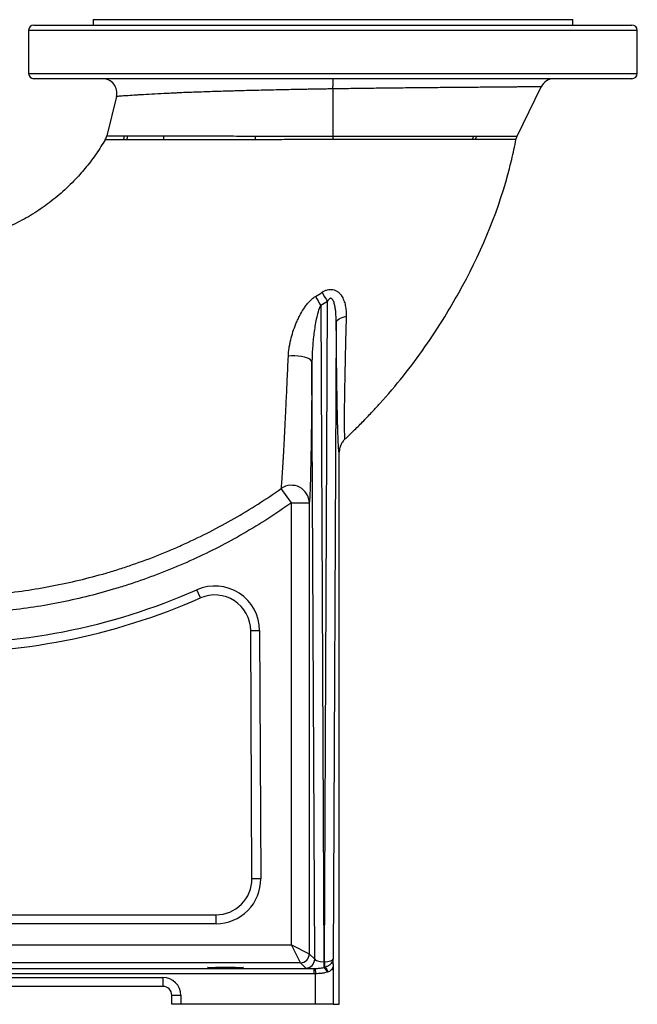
# Model space of a CAD drawing. Header units: millimetres. Extents: x 1600 to 4306, y 988 to 5170.
# Tile 18 of 21: x 3616 to 4306, y 988 to 2088. Entities that reach past the tile are written whole.
import ezdxf

# ---------------------------------------------------------------- set-up
doc = ezdxf.new("R2010")
doc.units = ezdxf.units.MM
doc.header["$LTSCALE"] = 2

msp = doc.modelspace()

# ---------------------------------------------------------------- linework, layer by layer
at = {"color": 7, "linetype": 'Continuous', "lineweight": 25}
for p, q in [((3632.3, 2082.5), (3966.3, 2082.5)), ((3698.3, 2088.5), (3698.3, 2082.5)), ((3698.3, 2088.5), (4234.3, 2088.5)), ((3966.3, 2082.5), (4300.3, 2082.5)), ((4234.3, 2082.5), (4234.3, 2088.5)), ((3626.3, 2076.5), (3626.3, 2028.5)), ((4306.3, 2028.5), (4306.3, 2076.5)), ((4300.3, 2022.5), (3632.3, 2022.5)), ((4172.1, 1958.3), (4199, 2013.5)), ((3724.4, 2002.6), (3713.6, 1958.7)), ((3966.3, 2011.2), (3966.3, 2011.2)), ((3966.3, 2011.2), (3966.3, 1958.3)), ((3966.3, 1958.3), (3966.3, 1958.3)), ((3956.7, 1036), (3960.1, 1773.7)), ((3952.6, 1769.3), (3956, 1036)), ((3970, 1750), (3966.7, 1038.9)), ((3945.9, 1038.9), (3942.9, 1705.7)), ((3973.3, 988.5), (3973.3, 1605.2)), ((3919.9, 1548.7), (3908.5, 1564.8)), ((3919.9, 1548.7), (3939.9, 1548.7)), ((3919.9, 1054.9), (3919.9, 1548.7)), ((3939.9, 1548.7), (3939.9, 1044.9)), ((3818.3, 1442.4), (3814.3, 1451.5)), ((3875.7, 1128.6), (3874.4, 1406)), ((3874.4, 1406), (3884.4, 1406)), ((3884.4, 1406), (3885.7, 1128.7)), ((3885.7, 1128.7), (3875.7, 1128.6)), ((3418.3, 1088.5), (3835.7, 1088.5)), ((3835.7, 1078.5), (3418.3, 1078.5)), ((3835.7, 1078.5), (3835.7, 1088.5)), ((3285.1, 1054.9), (3919.9, 1054.9)), ((3929.9, 1034.9), (3919.9, 1054.9)), ((3919.9, 1054.9), (3939.9, 1044.9)), ((3929.9, 1034.9), (3270.1, 1034.9)), ((3935.9, 1028.9), (3929.9, 1034.9)), ((3939.9, 1044.9), (3945.9, 1038.9)), ((3956, 1036), (3956, 1029.6)), ((3956, 1036), (3956.7, 1036)), ((3956.7, 1036), (3956.7, 1029.8)), ((3261.2, 1028.6), (3944.9, 1028.6)), ((3944.9, 1028.6), (3944.9, 1022.6)), ((3946.5, 1028.6), (3946.7, 1022.6)), ((3966.7, 1033.5), (3966.7, 988.5)), ((3256.3, 1018.5), (3776.3, 1018.5)), ((3944.9, 1022.6), (3261.2, 1022.6)), ((3776.3, 1018.5), (3776.3, 1008.5)), ((3946.7, 988.5), (3946.7, 1022.6)), ((3776.3, 1008.5), (3256.3, 1008.5)), ((3786.3, 988.5), (3786.3, 998.5)), ((3786.3, 998.5), (3796.3, 998.5)), ((3796.3, 998.5), (3796.3, 988.5)), ((3796.3, 988.5), (3786.3, 988.5)), ((3946.7, 988.5), (3796.3, 988.5)), ((3966.7, 988.5), (3946.7, 988.5)), ((3966.7, 988.5), (3973.3, 988.5))]:
    msp.add_line(p, q, dxfattribs=at)
at = {"color": 8, "linetype": 'Continuous', "lineweight": 25}
for p, q in [((3966.3, 2076.5), (3626.3, 2076.5)), ((4306.3, 2076.5), (3966.3, 2076.5)), ((3626.3, 2028.5), (4306.3, 2028.5))]:
    msp.add_line(p, q, dxfattribs=at)
at = {"color": 7, "linetype": 'Continuous', "lineweight": 25, "flags": 128}
for points in [[(3970, 1750), (3970.2, 1751), (3970.8, 1752.1), (3971.8, 1753.2), (3973.1, 1754.1), (3974.7, 1755), (3976.6, 1755.8), (3978.8, 1756.5), (3981.1, 1757.1)], [(3942.9, 1705.7), (3942.5, 1707), (3941.4, 1708.3), (3939.6, 1709.6), (3937.3, 1710.6), (3934.4, 1711.6), (3931.1, 1712.3), (3927.6, 1712.7), (3923.9, 1712.9), (3920.1, 1712.9), (3916.5, 1712.6)]]:
    msp.add_lwpolyline(points, dxfattribs=at)
at = {"color": 7, "linetype": 'Continuous', "lineweight": 25}
for centre, radius, start, end in [((3632.3, 2076.5), 6, 90, 180), ((4300.3, 2076.5), 6, 0, 90), ((3632.3, 2028.5), 6, 180, 270), ((4300.3, 2028.5), 6, 270, 0), ((3708.9, 2006.5), 16, 346.1244, 90), ((4213.3, 2006.5), 16, 90, 154.0569), ((3716.2, 1961.4), 17.4, 336.4724, 350.9973), ((3719.6, 1961.2), 17.7, 337.5742, 351.7887), ((3755.3, 1959.4), 22.3, 346.9829, 358.2209), ((3825, 1956.5), 54.9, 357.7902, 2.0709), ((4141.6, 1951.8), 19.6, 160.6691, 172.1523), ((4144.7, 1951.8), 19.3, 160.2084, 171.9277), ((4078.7, 1851.4), 141.7, 208.4471, 213.215), ((4077.7, 1847.2), 147.4, 207.4257, 211.9226), ((3919.9, 1548.2), 20.1, 1.191, 124.4466), ((3834.4, 1405.8), 50, 0.2633, 113.7394), ((3528.5, 2101.5), 720, 268.4333, 293.7394), ((3528.5, 2101.5), 710, 268.4333, 293.7394), ((3834.4, 1405.8), 40, 0.2633, 113.7394), ((3835.7, 1128.5), 50, 270, 0.2633), ((3835.7, 1128.5), 40, 270, 0.2633), ((3929.9, 1044.9), 10, 270.0204, 359.9796), ((3935.9, 1038.9), 10, 270.0204, 359.9796), ((3964.1, 1033.2), 2.6, 6.006, 58.9169), ((3952, 1022.5), 8.11, 12.3672, 60.9098), ((3953.1, 1022.5), 8.16, 15.1493, 63.9896), ((3776.3, 998.5), 20, 0, 90), ((3776.3, 998.5), 10, 0, 90)]:
    msp.add_arc(centre, radius, start, end, dxfattribs=at)
for centre, major_axis, ratio, start_param, end_param in [((3955.9, 1038.9), (10, -0.1), 0.290803, 3.162573, 4.716491), ((3956.7, 1038.9), (10, 0.1), 0.290803, 4.708287, 6.262205), ((3955.9, 1028.9), (20, 0), 0.018133, 3.159724, 4.127833)]:
    msp.add_ellipse(centre, major_axis=major_axis, ratio=ratio, start_param=start_param, end_param=end_param, dxfattribs=at)
msp.add_ellipse((3846.3, 1029.5), major_axis=(20, 0), ratio=0.017455, dxfattribs=at)
for points, knots in [([(3966.3, 2011.2), (3966.3, 2012.8), (3966.4, 2014.3), (3966.4, 2016.4), (3966.4, 2017.1), (3966.4, 2018.3), (3966.4, 2018.8), (3966.4, 2019.6), (3966.4, 2019.8), (3966.4, 2020.3), (3966.4, 2020.5), (3966.5, 2021.1), (3966.5, 2021.4), (3966.5, 2021.9), (3966.5, 2022.1), (3966.5, 2022.3), (3966.5, 2022.4), (3966.5, 2022.4), (3966.5, 2022.5), (3966.5, 2022.5)], [0, 0, 0, 0, 0.25, 0.25, 0.375, 0.375, 0.5, 0.5, 0.5625, 0.5625, 0.625, 0.625, 0.75, 0.75, 0.875, 0.875, 0.9375, 0.9375, 1, 1, 1, 1]), ([(4199, 2013.5), (4199, 2013.5), (4198.6, 2013.5), (4197.5, 2013.5), (4197, 2013.5), (4195.8, 2013.4), (4195.2, 2013.4), (4192.9, 2013.4), (4191.1, 2013.4), (4186.7, 2013.4), (4184.1, 2013.4), (4179.7, 2013.3), (4178.1, 2013.3), (4174.9, 2013.3), (4173.1, 2013.3), (4167.8, 2013.2), (4163.9, 2013.2), (4155.5, 2013.1), (4150.9, 2013.1), (4143.7, 2013), (4141.2, 2013), (4137.4, 2013), (4136.1, 2013), (4133.4, 2012.9), (4132.1, 2012.9), (4125.3, 2012.9), (4119.7, 2012.8), (4108, 2012.7), (4101.9, 2012.7), (4089.3, 2012.6), (4082.8, 2012.5), (4074.4, 2012.4), (4072.7, 2012.4), (4069.3, 2012.4), (4067.5, 2012.4), (4062.4, 2012.3), (4058.9, 2012.3), (4048.4, 2012.2), (4041.3, 2012.1), (4026.8, 2011.9), (4019.4, 2011.9), (4008.2, 2011.7), (4004.5, 2011.7), (3996.9, 2011.6), (3993.1, 2011.5), (3985.5, 2011.4), (3981.7, 2011.4), (3975.9, 2011.3), (3974, 2011.3), (3970.2, 2011.2), (3968.3, 2011.2), (3966.3, 2011.2)], [0, 0, 0, 0, 0.0625, 0.0625, 0.09375, 0.09375, 0.125, 0.125, 0.1875, 0.1875, 0.25, 0.25, 0.28125, 0.28125, 0.3125, 0.3125, 0.375, 0.375, 0.4375, 0.4375, 0.46875, 0.46875, 0.484375, 0.484375, 0.5, 0.5, 0.5625, 0.5625, 0.625, 0.625, 0.6875, 0.6875, 0.703125, 0.703125, 0.71875, 0.71875, 0.75, 0.75, 0.8125, 0.8125, 0.875, 0.875, 0.90625, 0.90625, 0.9375, 0.9375, 0.96875, 0.96875, 0.984375, 0.984375, 1, 1, 1, 1]), ([(3966.3, 2011.2), (3965.4, 2011.1), (3964.4, 2011.1), (3962.4, 2011.1), (3959.5, 2011), (3956.6, 2011), (3950.7, 2010.9), (3946.8, 2010.8), (3941, 2010.7), (3939, 2010.7), (3935.1, 2010.6), (3933.2, 2010.6), (3927.4, 2010.5), (3923.5, 2010.4), (3912.1, 2010.2), (3904.6, 2010), (3889.8, 2009.7), (3882.5, 2009.5), (3871.7, 2009.3), (3868.1, 2009.2), (3862.8, 2009), (3861, 2009), (3857.5, 2008.9), (3855.8, 2008.8), (3847.1, 2008.6), (3840.4, 2008.4), (3827.4, 2008), (3821.1, 2007.7), (3809, 2007.3), (3803.2, 2007.1), (3796.2, 2006.8), (3794.8, 2006.7), (3792, 2006.6), (3790.6, 2006.5), (3786.6, 2006.3), (3784, 2006.2), (3776.4, 2005.9), (3771.7, 2005.6), (3762.7, 2005.2), (3758.6, 2004.9), (3752.8, 2004.6), (3751, 2004.5), (3748.3, 2004.3), (3747.5, 2004.3), (3745.8, 2004.1), (3745, 2004.1), (3741, 2003.8), (3738.2, 2003.6), (3733.3, 2003.3), (3731.2, 2003.2), (3727.9, 2002.9), (3726.6, 2002.8), (3725.5, 2002.7), (3725.4, 2002.7), (3725, 2002.7), (3724.9, 2002.7), (3724.7, 2002.7), (3724.6, 2002.6), (3724.5, 2002.6), (3724.5, 2002.6), (3724.4, 2002.6), (3724.4, 2002.6), (3724.4, 2002.6)], [0, 0, 0, 0, 0.007813, 0.007813, 0.015625, 0.03125, 0.03125, 0.0625, 0.0625, 0.078125, 0.078125, 0.09375, 0.09375, 0.125, 0.125, 0.1875, 0.1875, 0.25, 0.25, 0.28125, 0.28125, 0.296875, 0.296875, 0.3125, 0.3125, 0.375, 0.375, 0.4375, 0.4375, 0.5, 0.5, 0.515625, 0.515625, 0.53125, 0.53125, 0.5625, 0.5625, 0.625, 0.625, 0.6875, 0.6875, 0.71875, 0.71875, 0.734375, 0.734375, 0.75, 0.75, 0.8125, 0.8125, 0.875, 0.875, 0.9375, 0.9375, 0.953125, 0.953125, 0.96875, 0.96875, 0.984375, 0.984375, 0.992188, 0.992188, 1, 1, 1, 1]), ([(3713.6, 1958.7), (3713.6, 1958.7), (3713.6, 1958.7), (3713.6, 1958.7), (3713.6, 1958.7), (3713.6, 1958.7), (3713.6, 1958.7), (3713.7, 1958.7), (3713.8, 1958.7), (3714.1, 1958.7), (3714.5, 1958.7), (3715.8, 1958.7), (3717, 1958.7), (3719.5, 1958.7), (3720.5, 1958.7), (3722.6, 1958.6), (3723.7, 1958.6), (3727.4, 1958.6), (3730.2, 1958.6), (3733.4, 1958.6)], [0, 0, 0, 0, 0.007812, 0.007812, 0.015625, 0.03125, 0.0625, 0.0625, 0.125, 0.125, 0.25, 0.25, 0.5, 0.5, 0.625, 0.625, 0.75, 0.75, 1, 1, 1, 1]), ([(3737.2, 1958.6), (3742.5, 1958.6), (3748.6, 1958.6), (3762.1, 1958.7), (3769.6, 1958.7), (3777.6, 1958.7)], [0, 0, 0, 0, 0.5, 0.5, 1, 1, 1, 1]), ([(3777.6, 1958.7), (3784.8, 1958.7), (3792.3, 1958.7), (3808.1, 1958.6), (3816.3, 1958.6), (3827.1, 1958.6), (3829.2, 1958.6), (3833.6, 1958.6), (3835.9, 1958.6), (3842.6, 1958.6), (3847.1, 1958.6), (3860.8, 1958.5), (3870.2, 1958.5), (3879.9, 1958.5)], [0, 0, 0, 0, 0.25, 0.25, 0.5, 0.5, 0.5625, 0.5625, 0.625, 0.625, 0.75, 0.75, 1, 1, 1, 1]), ([(3879.9, 1958.5), (3886.9, 1958.5), (3894, 1958.5), (3908.2, 1958.4), (3915.4, 1958.4), (3929.8, 1958.4), (3937.1, 1958.4), (3948, 1958.3), (3951.7, 1958.3), (3957.2, 1958.3), (3959, 1958.3), (3961.8, 1958.3), (3963.1, 1958.3), (3964.7, 1958.3), (3965.4, 1958.3), (3965.9, 1958.3), (3966.1, 1958.3), (3966.3, 1958.3)], [0, 0, 0, 0, 0.25, 0.25, 0.5, 0.5, 0.75, 0.75, 0.875, 0.875, 0.9375, 0.9375, 0.96875, 0.984375, 0.992188, 0.992188, 1, 1, 1, 1]), ([(3966.3, 1958.3), (3966.6, 1958.3), (3966.8, 1958.3), (3967.3, 1958.3), (3968, 1958.3), (3969.7, 1958.3), (3971.1, 1958.3), (3973.9, 1958.3), (3975.8, 1958.3), (3981.4, 1958.3), (3985.1, 1958.3), (3996.3, 1958.3), (4003.6, 1958.3), (4018.1, 1958.3), (4025.2, 1958.3), (4034.1, 1958.3), (4035.8, 1958.3), (4039.3, 1958.3), (4041.1, 1958.3), (4046.3, 1958.3), (4049.7, 1958.3), (4059.8, 1958.3), (4066.3, 1958.3), (4078.9, 1958.3), (4085, 1958.3), (4093.8, 1958.3), (4096.7, 1958.3), (4102.3, 1958.3), (4105.1, 1958.3), (4113.2, 1958.3), (4118.3, 1958.3), (4123.2, 1958.3)], [0, 0, 0, 0, 0.003906, 0.003906, 0.007813, 0.015625, 0.03125, 0.03125, 0.0625, 0.0625, 0.125, 0.125, 0.25, 0.25, 0.375, 0.375, 0.40625, 0.40625, 0.4375, 0.4375, 0.5, 0.5, 0.625, 0.625, 0.75, 0.75, 0.8125, 0.8125, 0.875, 0.875, 1, 1, 1, 1]), ([(4126.6, 1958.3), (4134, 1958.3), (4140.5, 1958.3), (4151.7, 1958.3), (4156.5, 1958.3), (4161.4, 1958.3), (4162.3, 1958.3), (4164, 1958.3), (4164.8, 1958.3), (4167, 1958.3), (4168.2, 1958.3), (4170.2, 1958.3), (4170.9, 1958.3), (4171.6, 1958.3), (4171.8, 1958.3), (4172, 1958.3), (4172.1, 1958.3), (4172.1, 1958.3), (4172.1, 1958.3), (4172.1, 1958.3), (4172.1, 1958.3), (4172.1, 1958.3), (4172.1, 1958.3), (4172.1, 1958.3)], [0, 0, 0, 0, 0.25, 0.25, 0.5, 0.5, 0.5625, 0.5625, 0.625, 0.625, 0.75, 0.75, 0.875, 0.875, 0.9375, 0.9375, 0.96875, 0.96875, 0.984375, 0.992188, 0.996094, 0.996094, 1, 1, 1, 1]), ([(3711.9, 1954.4), (3708.7, 1949.2), (3702.3, 1938.8), (3691.2, 1924.1), (3678.1, 1909.2), (3662.8, 1894.4), (3645, 1880.4), (3626.3, 1868), (3613, 1861.4), (3606.3, 1858.1)], [0, 0, 0, 0, 0.125941, 0.252419, 0.3798, 0.536584, 0.692209, 0.847065, 1, 1, 1, 1]), ([(3732.2, 1954.4), (3728.9, 1954.4), (3726, 1954.4), (3721, 1954.4), (3718.9, 1954.4), (3716.3, 1954.4), (3715.6, 1954.4), (3714.3, 1954.4), (3713.7, 1954.4), (3712.8, 1954.4), (3712.5, 1954.4), (3712.1, 1954.4), (3712, 1954.4), (3711.9, 1954.4), (3711.9, 1954.4), (3711.9, 1954.4), (3711.9, 1954.4), (3711.9, 1954.4), (3711.9, 1954.4), (3711.9, 1954.4)], [0, 0, 0, 0, 0.25, 0.25, 0.5, 0.5, 0.625, 0.625, 0.75, 0.75, 0.875, 0.875, 0.9375, 0.9375, 0.96875, 0.984375, 0.992187, 0.992187, 1, 1, 1, 1]), ([(3777.1, 1954.3), (3768.9, 1954.3), (3761.4, 1954.4), (3747.7, 1954.4), (3741.5, 1954.4), (3736, 1954.4)], [0, 0, 0, 0, 0.5, 0.5, 1, 1, 1, 1]), ([(3879.9, 1954.4), (3870.2, 1954.4), (3860.7, 1954.4), (3842.4, 1954.3), (3833.6, 1954.3), (3816.4, 1954.3), (3808.1, 1954.3), (3796, 1954.3), (3792.1, 1954.3), (3784.4, 1954.3), (3780.7, 1954.3), (3777.1, 1954.3)], [0, 0, 0, 0, 0.25, 0.25, 0.5, 0.5, 0.75, 0.75, 0.875, 0.875, 1, 1, 1, 1]), ([(3966.2, 1954.6), (3958.9, 1954.5), (3951.6, 1954.5), (3937.1, 1954.5), (3929.8, 1954.5), (3915.4, 1954.5), (3908.3, 1954.4), (3894, 1954.4), (3886.9, 1954.4), (3879.9, 1954.4)], [0, 0, 0, 0, 0.25, 0.25, 0.5, 0.5, 0.75, 0.75, 1, 1, 1, 1]), ([(4122.2, 1954.5), (4117.4, 1954.5), (4112.4, 1954.5), (4101.8, 1954.5), (4096.2, 1954.5), (4084.6, 1954.5), (4078.5, 1954.5), (4069, 1954.6), (4065.8, 1954.6), (4059.2, 1954.6), (4055.9, 1954.6), (4045.9, 1954.6), (4039.1, 1954.6), (4025.2, 1954.6), (4018.1, 1954.6), (4007.2, 1954.6), (4003.6, 1954.6), (3996.2, 1954.6), (3992.5, 1954.6), (3981.3, 1954.6), (3973.8, 1954.6), (3966.2, 1954.6)], [0, 0, 0, 0, 0.125, 0.125, 0.25, 0.25, 0.375, 0.375, 0.4375, 0.4375, 0.5, 0.5, 0.625, 0.625, 0.75, 0.75, 0.8125, 0.8125, 0.875, 0.875, 1, 1, 1, 1]), ([(3979.7, 1619.8), (3980.6, 1620.6), (3984.2, 1624.1), (3991.3, 1630.9), (4000.7, 1640.3), (4010.1, 1650.2), (4025.2, 1666.6), (4045.3, 1690.3), (4069.5, 1722.7), (4089.8, 1753.8), (4126.1, 1815.6), (4151.5, 1874.8), (4166.5, 1934), (4169.4, 1947), (4170.8, 1954.5)], [0.7427091, 0.7427091, 0.7427091, 0.7427091, 0.744552, 0.75, 0.7569463, 0.7638927, 0.7697152, 0.7894305, 0.8091457, 0.8288609, 0.8439611, 0.9145073, 0.9230318, 0.9341589, 0.9341589, 0.9341589, 0.9341589]), ([(4170.8, 1954.5), (4170.8, 1954.5), (4170.8, 1954.5), (4170.8, 1954.5), (4170.8, 1954.5), (4170.8, 1954.5), (4170.8, 1954.5), (4170.7, 1954.5), (4170.5, 1954.5), (4170.3, 1954.5), (4169.6, 1954.5), (4168.9, 1954.5), (4166, 1954.5), (4163.1, 1954.5), (4158.3, 1954.5), (4157.2, 1954.5), (4155.1, 1954.5), (4153.9, 1954.5), (4150.4, 1954.5), (4147.8, 1954.5), (4139.4, 1954.5), (4133, 1954.5), (4125.7, 1954.5)], [0, 0, 0, 0, 0.003906, 0.003906, 0.007812, 0.015625, 0.03125, 0.0625, 0.0625, 0.125, 0.125, 0.25, 0.25, 0.5, 0.5, 0.5625, 0.5625, 0.625, 0.625, 0.75, 0.75, 1, 1, 1, 1]), ([(3954.1, 1783.9), (3955, 1784.5), (3956, 1785), (3958, 1786), (3959, 1786.4), (3961.1, 1786.9), (3962.2, 1787.1), (3963.7, 1787.2), (3964.3, 1787.2), (3965.3, 1787.1), (3965.8, 1787), (3967.4, 1786.8), (3968.3, 1786.4), (3969.7, 1785.8), (3970.1, 1785.6), (3971, 1785.1), (3971.4, 1784.8), (3972.6, 1783.9), (3973.3, 1783.2), (3974.6, 1781.7), (3975.3, 1780.9), (3976.4, 1779.3), (3976.8, 1778.4), (3977.7, 1776.7), (3978.1, 1775.8), (3979.2, 1773), (3979.7, 1771), (3980.5, 1767.2), (3980.8, 1765.2), (3981.1, 1761.2), (3981.2, 1759.1), (3981.1, 1757.1)], [0, 0, 0, 0, 0.0625, 0.0625, 0.125, 0.125, 0.1875, 0.1875, 0.21875, 0.21875, 0.25, 0.25, 0.3125, 0.3125, 0.34375, 0.34375, 0.375, 0.375, 0.4375, 0.4375, 0.5, 0.5, 0.5625, 0.5625, 0.625, 0.625, 0.75, 0.75, 0.875, 0.875, 1, 1, 1, 1]), ([(3916.5, 1712.6), (3916.6, 1715.6), (3916.9, 1718.6), (3917.6, 1723.2), (3917.9, 1724.7), (3918.5, 1727.8), (3918.8, 1729.3), (3919.9, 1733.8), (3920.7, 1736.8), (3922.6, 1742.7), (3923.7, 1745.6), (3925.5, 1750), (3926.1, 1751.5), (3927.5, 1754.4), (3928.2, 1755.8), (3930.3, 1760.1), (3931.9, 1762.8), (3934.6, 1766.8), (3935.5, 1768.1), (3937.4, 1770.7), (3938.5, 1771.9), (3940.7, 1774.3), (3941.8, 1775.4), (3944.2, 1777.5), (3945.5, 1778.5), (3946.9, 1779.3)], [0, 0, 0, 0, 0.125, 0.125, 0.1875, 0.1875, 0.25, 0.25, 0.375, 0.375, 0.5, 0.5, 0.5625, 0.5625, 0.625, 0.625, 0.75, 0.75, 0.8125, 0.8125, 0.875, 0.875, 0.9375, 0.9375, 1, 1, 1, 1]), ([(3970, 1750), (3970, 1752.8), (3969.9, 1755.7), (3969.6, 1760), (3969.5, 1761.5), (3969.2, 1764.3), (3969, 1765.8), (3968.6, 1767.9), (3968.5, 1768.6), (3968.2, 1770), (3968, 1770.7), (3967.6, 1772.1), (3967.4, 1772.8), (3966.9, 1774.1), (3966.6, 1774.8), (3966, 1775.7), (3965.8, 1776), (3965.3, 1776.5), (3965, 1776.7), (3964.6, 1777), (3964.4, 1777.1), (3964.1, 1777.2), (3963.9, 1777.2), (3963.4, 1777.2), (3963.1, 1777.1), (3962.5, 1776.8), (3962.2, 1776.5), (3961.7, 1776.1), (3961.5, 1775.8), (3960.8, 1775), (3960.4, 1774.4), (3960.1, 1773.7)], [0, 0, 0, 0, 0.25, 0.25, 0.375, 0.375, 0.5, 0.5, 0.5625, 0.5625, 0.625, 0.625, 0.6875, 0.6875, 0.75, 0.75, 0.78125, 0.78125, 0.8125, 0.8125, 0.828125, 0.828125, 0.84375, 0.84375, 0.875, 0.875, 0.90625, 0.90625, 0.9375, 0.9375, 1, 1, 1, 1]), ([(3952.6, 1769.3), (3952.3, 1768.7), (3952, 1768.1), (3951.4, 1766.9), (3951.2, 1766.3), (3950.5, 1764.4), (3950, 1763.1), (3948.9, 1759.3), (3948.3, 1756.6), (3947.1, 1751.4), (3946.7, 1748.7), (3945.8, 1743.4), (3945.4, 1740.7), (3944.4, 1732.7), (3943.9, 1727.3), (3943.3, 1719.2), (3943.1, 1716.5), (3942.9, 1711.1), (3942.9, 1708.4), (3942.9, 1705.7)], [0, 0, 0, 0, 0.03125, 0.03125, 0.0625, 0.0625, 0.125, 0.125, 0.25, 0.25, 0.375, 0.375, 0.5, 0.5, 0.75, 0.75, 0.875, 0.875, 1, 1, 1, 1]), ([(3973.3, 1605.2), (3973.2, 1605.1), (3973.1, 1605.3), (3973, 1605.9), (3973, 1606.2), (3972.9, 1606.9), (3972.8, 1607.3), (3972.6, 1609.7), (3972.4, 1612.5), (3972.1, 1620), (3971.9, 1624.5), (3971.7, 1631.3), (3971.7, 1632.7), (3971.6, 1635.6), (3971.5, 1637), (3971.4, 1641.6), (3971.4, 1644.8), (3971.1, 1654.9), (3971, 1662.2), (3970.9, 1672), (3970.8, 1674), (3970.8, 1678), (3970.7, 1680), (3970.7, 1686.3), (3970.6, 1690.5), (3970.4, 1703.4), (3970.3, 1712.3), (3970.2, 1730.7), (3970.1, 1740.2), (3970, 1750)], [0, 0, 0, 0, 0.0625, 0.0625, 0.09375, 0.09375, 0.125, 0.125, 0.25, 0.25, 0.375, 0.375, 0.40625, 0.40625, 0.4375, 0.4375, 0.5, 0.5, 0.625, 0.625, 0.65625, 0.65625, 0.6875, 0.6875, 0.75, 0.75, 0.875, 0.875, 1, 1, 1, 1]), ([(3981.1, 1757.1), (3980.9, 1748), (3980.6, 1739.1), (3980.2, 1721.9), (3980, 1713.5), (3979.8, 1701.3), (3979.7, 1697.3), (3979.6, 1691.5), (3979.5, 1689.5), (3979.5, 1685.7), (3979.4, 1683.8), (3979.3, 1674.5), (3979.2, 1667.6), (3979, 1658), (3979, 1654.9), (3979, 1650.5), (3979, 1649.1), (3978.9, 1646.4), (3978.9, 1645), (3978.9, 1642.4), (3978.9, 1641.1), (3978.9, 1638.7), (3978.9, 1637.6), (3978.9, 1634.2), (3978.9, 1632.2), (3979, 1626.8), (3979.1, 1624.1), (3979.2, 1621.8), (3979.3, 1621.4), (3979.3, 1620.8), (3979.4, 1620.2), (3979.5, 1619.9), (3979.5, 1619.8), (3979.6, 1619.8), (3979.6, 1619.7), (3979.6, 1619.8), (3979.6, 1619.8), (3979.6, 1619.8), (3979.7, 1619.8), (3979.7, 1619.8)], [0, 0, 0, 0, 0.125, 0.125, 0.25, 0.25, 0.3125, 0.3125, 0.34375, 0.34375, 0.375, 0.375, 0.5, 0.5, 0.5625, 0.5625, 0.59375, 0.59375, 0.625, 0.625, 0.65625, 0.65625, 0.6875, 0.6875, 0.75, 0.75, 0.875, 0.875, 0.90625, 0.90625, 0.9375, 0.96875, 0.96875, 0.984375, 0.992188, 0.996094, 0.998047, 0.998047, 1, 1, 1, 1]), ([(3908.5, 1564.8), (3908.8, 1566.7), (3909, 1569.3), (3909.5, 1575.9), (3909.8, 1579.9), (3910.2, 1586.7), (3910.4, 1589.2), (3910.6, 1593.1), (3910.7, 1594.5), (3910.9, 1597.2), (3911, 1598.6), (3911.4, 1605.7), (3911.7, 1611.9), (3912.4, 1625.1), (3912.7, 1632.2), (3913.2, 1641.4), (3913.3, 1643.3), (3913.5, 1647.1), (3913.5, 1649), (3913.8, 1654.7), (3914, 1658.6), (3914.6, 1670.5), (3914.9, 1678.7), (3915.7, 1695.3), (3916.1, 1703.9), (3916.5, 1712.6)], [0, 0, 0, 0, 0.125, 0.125, 0.25, 0.25, 0.3125, 0.3125, 0.34375, 0.34375, 0.375, 0.375, 0.5, 0.5, 0.625, 0.625, 0.65625, 0.65625, 0.6875, 0.6875, 0.75, 0.75, 0.875, 0.875, 1, 1, 1, 1]), ([(3942.9, 1705.7), (3942.8, 1696.3), (3942.7, 1687.1), (3942.6, 1669.3), (3942.5, 1660.6), (3942.4, 1647.9), (3942.3, 1643.7), (3942.2, 1637.6), (3942.2, 1635.5), (3942.2, 1631.5), (3942.1, 1629.5), (3942, 1619.7), (3941.9, 1612.2), (3941.6, 1598.3), (3941.5, 1591.7), (3941.3, 1584.2), (3941.3, 1582.7), (3941.2, 1579.8), (3941.2, 1578.4), (3941.1, 1574.3), (3941, 1571.7), (3940.8, 1564.5), (3940.6, 1560.3), (3940.3, 1553.4), (3940.1, 1550.7), (3939.9, 1548.7)], [0, 0, 0, 0, 0.125, 0.125, 0.25, 0.25, 0.3125, 0.3125, 0.34375, 0.34375, 0.375, 0.375, 0.5, 0.5, 0.625, 0.625, 0.65625, 0.65625, 0.6875, 0.6875, 0.75, 0.75, 0.875, 0.875, 1, 1, 1, 1]), ([(3979.7, 1619.8), (3978.6, 1618.8), (3977.8, 1617.8), (3976.6, 1616.1), (3976.2, 1615.6), (3975.6, 1614.4), (3975.2, 1613.7), (3974.4, 1611.9), (3974, 1610.6), (3973.6, 1608.6), (3973.5, 1607.9), (3973.4, 1606.5), (3973.3, 1605.9), (3973.3, 1605.2)], [0, 0, 0, 0, 0.25, 0.25, 0.375, 0.375, 0.5, 0.5, 0.75, 0.75, 0.875, 0.875, 1, 1, 1, 1]), ([(3438.2, 1443.9), (3458.8, 1443.9), (3479.3, 1443.9), (3505, 1443.9), (3510.1, 1443.9), (3517.9, 1443.9), (3520.4, 1443.9), (3525.6, 1443.9), (3528.1, 1443.9), (3535.8, 1443.9), (3541, 1444), (3551.2, 1444.3), (3556.3, 1444.5), (3581.9, 1445.8), (3602.2, 1447.8), (3642.7, 1453.7), (3662.8, 1457.5), (3692.8, 1464.7), (3702.8, 1467.4), (3717.8, 1471.7), (3722.7, 1473.2), (3732.7, 1476.4), (3737.6, 1478), (3752.4, 1483.1), (3762.2, 1486.7), (3776.8, 1492.5), (3781.6, 1494.5), (3791.2, 1498.6), (3795.9, 1500.7), (3819.6, 1511.4), (3838, 1520.9), (3874, 1541.5), (3891.5, 1552.7), (3908.5, 1564.8)], [0, 0, 0, 0, 0.125, 0.125, 0.15625, 0.15625, 0.171875, 0.171875, 0.1875, 0.1875, 0.21875, 0.21875, 0.25, 0.25, 0.375, 0.375, 0.5, 0.5, 0.5625, 0.5625, 0.59375, 0.59375, 0.625, 0.625, 0.6875, 0.6875, 0.71875, 0.71875, 0.75, 0.75, 0.875, 0.875, 1, 1, 1, 1]), ([(3919.9, 1548.7), (3902.6, 1536.4), (3884.7, 1524.9), (3848.1, 1503.9), (3829.4, 1494.2), (3791, 1476.7), (3771.4, 1468.8), (3746.3, 1460.1), (3741.2, 1458.4), (3731.1, 1455.1), (3726, 1453.6), (3710.7, 1449.1), (3700.5, 1446.3), (3669.8, 1438.8), (3649.1, 1434.7), (3607.5, 1428.5), (3586.6, 1426.4), (3560.3, 1424.9), (3555, 1424.7), (3544.4, 1424.3), (3539.1, 1424.2), (3531.2, 1424.1), (3528.5, 1424.1), (3523.2, 1424.2), (3520.5, 1424.2), (3512.6, 1424.2), (3507.3, 1424.2), (3480.7, 1424.2), (3459.4, 1424.2), (3438.2, 1424.2)], [0, 0, 0, 0, 0.125, 0.125, 0.25, 0.25, 0.375, 0.375, 0.40625, 0.40625, 0.4375, 0.4375, 0.5, 0.5, 0.625, 0.625, 0.75, 0.75, 0.78125, 0.78125, 0.8125, 0.8125, 0.828125, 0.828125, 0.84375, 0.84375, 0.875, 0.875, 1, 1, 1, 1]), ([(3956.7, 1029.8), (3957.7, 1030.1), (3958.7, 1030.5), (3960, 1031.1), (3960.4, 1031.3), (3961.3, 1031.8), (3961.6, 1032), (3962.4, 1032.5), (3962.7, 1032.7), (3963.4, 1033.2), (3963.7, 1033.5), (3964.6, 1034.3), (3965.1, 1034.8), (3965.4, 1035.4)], [0, 0, 0, 0, 0.25, 0.25, 0.375, 0.375, 0.5, 0.5, 0.625, 0.625, 0.75, 0.75, 1, 1, 1, 1]), ([(3965.4, 1035.4), (3965.8, 1036), (3966.2, 1036.6), (3966.5, 1037.4), (3966.6, 1037.7), (3966.7, 1038.2), (3966.7, 1038.3), (3966.7, 1038.6), (3966.7, 1038.7), (3966.7, 1038.9)], [0, 0, 0, 0, 0.5, 0.5, 0.75, 0.75, 0.875, 0.875, 1, 1, 1, 1]), ([(3946.5, 1028.6), (3947.3, 1028.6), (3948.1, 1028.6), (3949.7, 1028.7), (3950.6, 1028.8), (3952.2, 1028.9), (3952.9, 1029), (3954.5, 1029.3), (3955.2, 1029.4), (3956, 1029.6)], [0, 0, 0, 0, 0.25, 0.25, 0.5, 0.5, 0.75, 0.75, 1, 1, 1, 1]), ([(3959.9, 1024.2), (3959, 1024), (3958.1, 1023.7), (3956.5, 1023.4), (3956, 1023.3), (3954.9, 1023.2), (3954.4, 1023.1), (3952.7, 1022.9), (3951.5, 1022.8), (3949.1, 1022.7), (3947.9, 1022.6), (3946.7, 1022.6)], [0, 0, 0, 0, 0.25, 0.25, 0.375, 0.375, 0.5, 0.5, 0.75, 0.75, 1, 1, 1, 1]), ([(3966.7, 1033.5), (3966.7, 1032.4), (3966.6, 1031.4), (3966.3, 1030), (3966.1, 1029.6), (3965.8, 1028.8), (3965.6, 1028.4), (3964.9, 1027.3), (3964.3, 1026.6), (3962.9, 1025.5), (3962, 1025), (3961, 1024.6)], [0, 0, 0, 0, 0.25, 0.25, 0.375, 0.375, 0.5, 0.5, 0.75, 0.75, 1, 1, 1, 1])]:
    msp.add_open_spline(points, degree=3, knots=knots, dxfattribs=at)
for points in [[(3711.9, 1954.4), (3712.6, 1955.8), (3713.2, 1957.2), (3713.6, 1958.7)], [(3733.4, 1958.6), (3734.6, 1958.6), (3735.9, 1958.6), (3737.2, 1958.6)], [(3966.3, 1958.3), (3966.3, 1957.1), (3966.3, 1955.8), (3966.2, 1954.6)], [(4123.2, 1958.3), (4124.3, 1958.3), (4125.5, 1958.3), (4126.6, 1958.3)], [(4170.8, 1954.5), (4171.1, 1955.8), (4171.5, 1957.1), (4172.1, 1958.3)], [(3736, 1954.4), (3734.7, 1954.4), (3733.4, 1954.4), (3732.2, 1954.4)], [(4125.7, 1954.5), (4124.5, 1954.5), (4123.4, 1954.5), (4122.2, 1954.5)], [(3946.9, 1779.3), (3949.3, 1780.8), (3951.7, 1782.3), (3954.1, 1783.9)], [(3960.1, 1773.7), (3957.6, 1772.2), (3955.1, 1770.7), (3952.6, 1769.3)], [(3966.7, 1033.5), (3966.7, 1035.2), (3966.7, 1037), (3966.7, 1038.9)], [(3944.9, 1028.6), (3945.4, 1028.6), (3946, 1028.6), (3946.5, 1028.6)], [(3956, 1029.6), (3956.2, 1029.7), (3956.5, 1029.7), (3956.7, 1029.8)], [(3961, 1024.6), (3960.7, 1024.5), (3960.3, 1024.4), (3959.9, 1024.2)], [(3946.7, 1022.6), (3946.1, 1022.6), (3945.5, 1022.6), (3944.9, 1022.6)]]:
    msp.add_open_spline(points, degree=3, dxfattribs=at)

doc.saveas('drawing.dxf')
